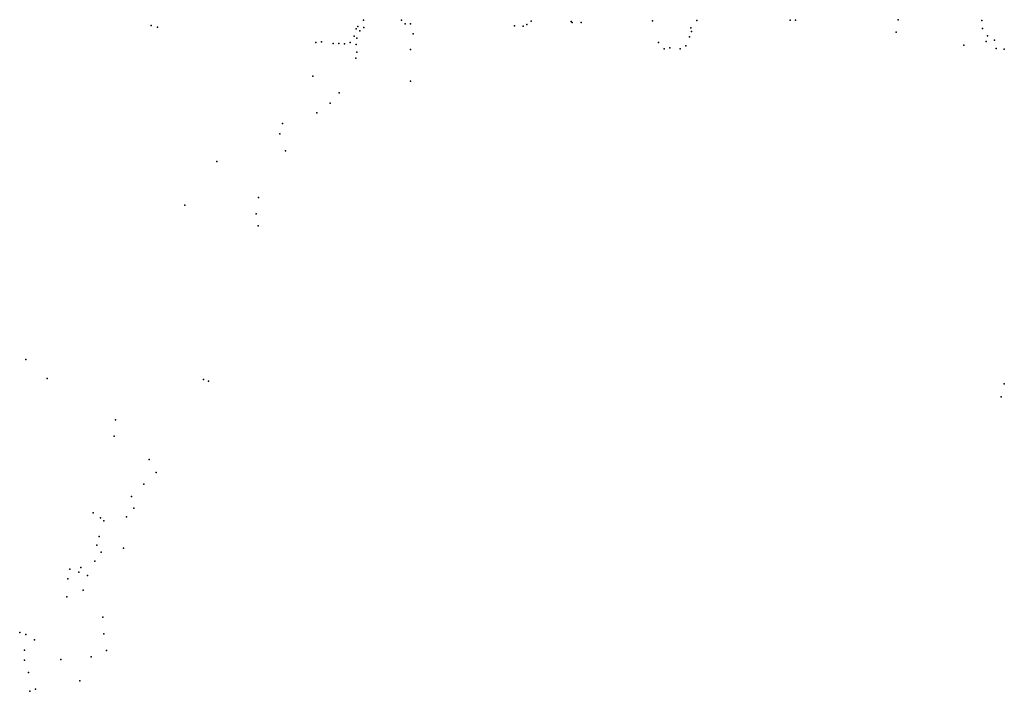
# Model space of a CAD drawing. Header units: millimetres. Extents: x -28413 to 52712, y -42191 to 56778.
# Tile 15 of 70: x 1686 to 4623, y -6259 to -4255. Entities that reach past the tile are written whole.
import ezdxf

# ---------------------------------------------------------------- set-up
doc = ezdxf.new("R2010")
doc.units = ezdxf.units.MM
doc.layers.add('P', color=9, linetype='Continuous')

msp = doc.modelspace()

# ---------------------------------------------------------------- linework, layer by layer
at = {"layer": 'P'}
for p in [(2712, -4256), (2825, -4256), (3574, -4258), (3706, -4257), (3984, -4256), (4000, -4256), (4306, -4255), (4556, -4257), (2078, -4272), (2097, -4277), (2690, -4282), (2695, -4275), (2701, -4288), (2713, -4278), (2836, -4267), (2852, -4267), (3162, -4273), (3188, -4274), (3199, -4269), (3212, -4259), (3331, -4260), (3334, -4263), (3361, -4263), (3688, -4279), (4558, -4281), (2684, -4304), (2692, -4310), (2860, -4297), (3684, -4306), (3690, -4290), (4300, -4292), (4573, -4303), (4594, -4316), (2569, -4323), (2586, -4321), (2621, -4326), (2638, -4326), (2655, -4327), (2672, -4323), (2690, -4329), (2852, -4344), (3591, -4323), (3608, -4342), (3625, -4339), (3656, -4342), (3673, -4333), (4502, -4331), (4569, -4320), (4599, -4341), (4623, -4343), (2689, -4370), (2692, -4352), (2560, -4424), (2852, -4438), (2639, -4473), (2612, -4504), (2572, -4533), (2470, -4565), (2462, -4596), (2479, -4646), (2274, -4678), (2398, -4786), (2179, -4808), (2391, -4834), (2397, -4870), (1704, -5269), (1768, -5326), (2234, -5329), (2249, -5334), (4623, -5342), (4614, -5380), (1972, -5449), (1968, -5498), (2072, -5567), (2093, -5606), (2056, -5641), (2020, -5678), (1905, -5726), (2026, -5713), (1927, -5741), (1937, -5750), (2005, -5738), (1923, -5797), (1916, -5823), (1929, -5844), (1996, -5832), (1910, -5871), (1836, -5895), (1862, -5903), (1868, -5890), (1830, -5923), (1888, -5913), (1875, -5957), (1827, -5977), (1934, -6038), (1686, -6084), (1704, -6089), (1730, -6105), (1937, -6087), (1700, -6136), (1945, -6137), (1700, -6166), (1809, -6164), (1899, -6156), (1712, -6203), (1733, -6253), (1865, -6228), (1716, -6259)]:
    msp.add_point(p, dxfattribs=at)

doc.saveas('drawing.dxf')
